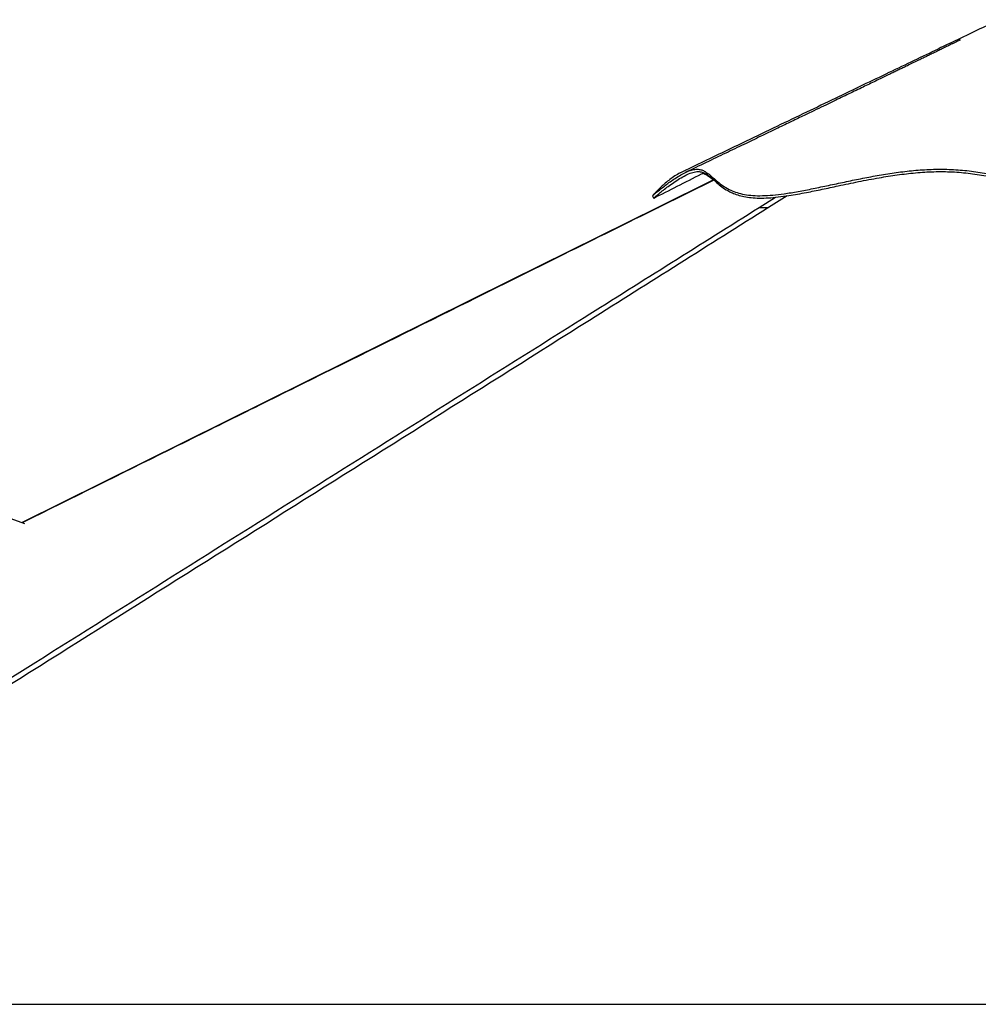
# Model space of a CAD drawing. Header units: millimetres. Extents: x 1689 to 18395, y 1041 to 15955.
# Tile 15 of 44: x 4892 to 6357, y 5970 to 7476. Entities that reach past the tile are written whole.
import ezdxf

# ---------------------------------------------------------------- set-up
doc = ezdxf.new("R2010")
doc.units = ezdxf.units.MM
doc.header["$LTSCALE"] = 2

msp = doc.modelspace()

# ---------------------------------------------------------------- linework, layer by layer
at = {"color": 7, "linetype": 'Continuous', "lineweight": 25}
for p, q in [((4899.9, 6704.87), (3444.06, 7240.25)), ((5952.74, 7231.06), (5867.57, 7188.83)), ((4100.46, 5970.28), (6553.74, 5970.28))]:
    msp.add_line(p, q, dxfattribs=at)
at = {"color": 8, "linetype": 'Continuous', "lineweight": 25}
for p, q in [((5953.04, 7230.79), (5868.34, 7188.78)), ((6022.33, 7188.78), (6047.38, 7204.52)), ((6065.11, 7206.71), (6036.8, 7188.78))]:
    msp.add_line(p, q, dxfattribs=at)
at = {"color": 7, "linetype": 'Continuous', "lineweight": 25, "flags": 128}
for points in [[(5859.24, 7206.56), (5860.16, 7204.76), (5861.07, 7202.95)], [(5867.57, 7188.83), (5641.92, 7076.95), (4894.96, 6706.69)]]:
    msp.add_lwpolyline(points, dxfattribs=at)
at = {"color": 7, "linetype": 'Continuous', "lineweight": 25}
for points, knots in [([(6389.32, 7475.99), (6380.87, 7471.93), (6361.47, 7462.59), (6330.32, 7447.63), (6295.44, 7430.87), (6258.76, 7413.25), (6220.31, 7394.79), (6180.09, 7375.47), (6138.12, 7355.31), (6094.42, 7334.32), (6048.98, 7312.5), (6001.85, 7289.86), (5953.01, 7266.4), (5919.93, 7250.51), (5903.1, 7242.42)], [0, 0, 0, 0, 0.0527881, 0.1212501, 0.1932332, 0.2687416, 0.3477787, 0.4303472, 0.516449, 0.6060854, 0.6992575, 0.7959664, 0.8962133, 1, 1, 1, 1]), ([(6329.68, 7444.96), (6329.68, 7444.96), (6329.69, 7444.96), (6329.26, 7444.75), (6328.5, 7444.38), (6326.79, 7443.54), (6323.98, 7442.16), (6320.24, 7440.32), (6316.26, 7438.36), (6312.47, 7436.51), (6308, 7434.33), (6302.96, 7431.87), (6296.85, 7428.88), (6290.54, 7425.81), (6284.22, 7422.74), (6278.54, 7419.98), (6272.63, 7417.11), (6265.66, 7413.73), (6257.6, 7409.83), (6249.48, 7405.9), (6242.33, 7402.44), (6235.95, 7399.35), (6229.77, 7396.36), (6222.97, 7393.08), (6215.48, 7389.47), (6207.09, 7385.41), (6198, 7381.03), (6188.49, 7376.44), (6178.39, 7371.57), (6167.73, 7366.44), (6156.52, 7361.03), (6145.17, 7355.57), (6133.32, 7349.86), (6120.25, 7343.57), (6105.32, 7336.38), (6088.22, 7328.15), (6068.98, 7318.9), (6047.59, 7308.61), (6024.06, 7297.29), (5998.4, 7284.96), (5970.62, 7271.6), (5940.72, 7257.23), (5920.09, 7247.32), (5909.42, 7242.19)], [0, 0, 0, 0, 0.0014095, 0.0039591, 0.006976, 0.0110247, 0.0183096, 0.0280554, 0.0378914, 0.0470768, 0.0556156, 0.0705436, 0.0844983, 0.1009606, 0.1167817, 0.1300755, 0.1431716, 0.1597558, 0.1798516, 0.2001321, 0.2169932, 0.2304395, 0.2453919, 0.2609016, 0.2785654, 0.2983826, 0.3202515, 0.3427873, 0.3655493, 0.3916907, 0.4181262, 0.4448564, 0.4718962, 0.5019645, 0.5370903, 0.5772721, 0.6225082, 0.6727969, 0.7281371, 0.7885277, 0.8539683, 0.9244588, 1, 1, 1, 1]), ([(5859.37, 7206.67), (5859.61, 7206.89), (5860.11, 7207.35), (5862.46, 7209.38), (5866.07, 7212.44), (5871.12, 7216.57), (5877.49, 7221.59), (5884.52, 7226.83), (5892.28, 7232.26), (5900.56, 7237.53), (5909.08, 7242.19), (5917.14, 7245.62), (5924.41, 7247.44), (5930.61, 7247.39), (5936.04, 7245.88), (5941.57, 7242.91), (5947.34, 7238.42), (5953.8, 7232.59), (5960.85, 7226.47), (5968.98, 7220.51), (5978.15, 7215.4), (5988.4, 7211.41), (5999.59, 7208.6), (6012.49, 7206.96), (6027.12, 7206.68), (6043.14, 7207.64), (6061.44, 7209.81), (6082.06, 7213.19), (6104.9, 7217.64), (6128.52, 7222.62), (6152.78, 7227.81), (6177.61, 7232.95), (6202.98, 7237.75), (6228.89, 7241.94), (6255.33, 7245.2), (6282.31, 7247.35), (6300.33, 7247.3), (6309.43, 7247.28)], [0, 0, 0, 0, 0.0195555, 0.0406285, 0.0616992, 0.087995, 0.1142377, 0.1403877, 0.1664272, 0.196024, 0.2254256, 0.2546161, 0.2835718, 0.3120991, 0.3400762, 0.3675112, 0.4047089, 0.440322, 0.4746335, 0.5078562, 0.5401549, 0.5664682, 0.5923009, 0.6177249, 0.6428366, 0.6677728, 0.692637, 0.7224428, 0.7522824, 0.7822137, 0.8122937, 0.8425923, 0.8731695, 0.9041056, 0.9354865, 0.9674129, 1, 1, 1, 1]), ([(5861.17, 7203.1), (5861.16, 7203.1), (5861.14, 7203.06), (5862.31, 7204.13), (5865.01, 7206.45), (5869.56, 7210.28), (5875.87, 7215.37), (5883.45, 7221.19), (5891.91, 7227.25), (5901.02, 7233.17), (5910.23, 7238.33), (5919.13, 7242.16), (5927.13, 7243.99), (5933.89, 7243.49), (5939.92, 7241.14), (5945.58, 7237.32), (5951.35, 7232.34), (5957.63, 7226.62), (5965, 7220.5), (5972.92, 7215.19), (5981.26, 7210.98), (5989.47, 7207.86), (5999.04, 7205.36), (6010.06, 7203.68), (6022.6, 7203.03), (6036.5, 7203.42), (6051.62, 7204.77), (6066.61, 7206.81), (6081.1, 7209.22), (6097.97, 7212.36), (6118.67, 7216.61), (6145.2, 7222.29), (6174.29, 7228.42), (6204.45, 7234.19), (6233.55, 7238.81), (6261.5, 7242.08), (6289.6, 7243.85), (6317.71, 7243.7), (6345.47, 7241.2), (6372.78, 7236.85), (6399.32, 7231.33), (6425.33, 7225.24), (6449.87, 7219.34), (6473.62, 7213.97), (6495.46, 7209.64), (6516.68, 7206.32), (6537.19, 7204.08), (6558.17, 7203.06), (6579.42, 7203.36), (6600.72, 7204.56), (6623.04, 7206.69), (6646.56, 7209.72), (6671.14, 7213.54), (6696.23, 7217.82), (6721.54, 7222.21), (6746.6, 7226.28), (6771.06, 7229.68), (6795.07, 7232.21), (6819.4, 7233.7), (6844.16, 7233.84), (6869.24, 7232.72), (6894.45, 7230.58), (6919.69, 7227.63), (6944.64, 7224.11), (6969.22, 7220.26), (6992.82, 7216.38), (7015.56, 7212.66), (7037.03, 7209.34), (7057.29, 7206.59), (7076.22, 7204.55), (7093.96, 7203.35), (7110.58, 7203.08), (7126.19, 7204.36), (7140.94, 7207.11), (7154.74, 7211.11), (7167.86, 7216.1), (7180.19, 7221.68), (7191.39, 7227.21), (7201.55, 7232.22), (7210.91, 7236.5), (7220.11, 7240.04), (7229.3, 7242.59), (7238.61, 7243.89), (7248.15, 7243.67), (7257.77, 7242.15), (7267.35, 7239.54), (7276.76, 7236.03), (7285.84, 7231.86), (7294.49, 7227.24), (7302.46, 7222.45), (7309.63, 7217.73), (7315.75, 7213.38), (7320.79, 7209.58), (7324.67, 7206.49), (7327.24, 7204.37), (7328.52, 7203.25), (7328.41, 7203.35), (7328.4, 7203.36)], [0, 0, 0, 0, 0.0004793, 0.0088797, 0.0169968, 0.0274643, 0.0383577, 0.0492789, 0.0609762, 0.0726772, 0.0848604, 0.0970734, 0.1092951, 0.1216074, 0.1338466, 0.1463848, 0.1589423, 0.1717791, 0.1846308, 0.1976741, 0.2061192, 0.2145969, 0.2231254, 0.2317213, 0.2402072, 0.2487797, 0.257433, 0.2661515, 0.2730395, 0.2799474, 0.291639, 0.3033756, 0.3178349, 0.3323168, 0.3448855, 0.3574713, 0.3701595, 0.3829021, 0.3957198, 0.4085968, 0.4213742, 0.433459, 0.4455526, 0.4558897, 0.4662581, 0.4750448, 0.4838883, 0.4928071, 0.5018217, 0.5109223, 0.520088, 0.5307927, 0.5420292, 0.5532989, 0.5653671, 0.5774443, 0.5886677, 0.5999197, 0.6111899, 0.6225386, 0.6339187, 0.6453665, 0.6568257, 0.6683111, 0.679551, 0.6907997, 0.7013474, 0.7119195, 0.7220832, 0.7317936, 0.7415668, 0.7514244, 0.761373, 0.7716937, 0.7825464, 0.793446, 0.8051354, 0.8168424, 0.8270157, 0.8371958, 0.8473864, 0.8575936, 0.8678085, 0.878079, 0.8883811, 0.8987533, 0.9091406, 0.9195846, 0.930036, 0.9405137, 0.950642, 0.9607844, 0.9703044, 0.9798531, 0.9890396, 0.9987475, 1, 1, 1, 1]), ([(6309.43, 7247.28), (6318.56, 7246.84), (6336.78, 7245.95), (6363.46, 7242.13), (6389.71, 7237.12), (6415.72, 7231.22), (6440.33, 7225.31), (6463.72, 7219.84), (6485.96, 7215.11), (6506.75, 7211.42), (6525.96, 7208.88), (6543.43, 7207.34), (6561.1, 7206.74), (6580.89, 7207.06), (6602.69, 7208.33), (6626.22, 7210.7), (6649.4, 7213.8), (6672.24, 7217.38), (6694.79, 7221.22), (6718.64, 7225.35), (6743.88, 7229.51), (6770.69, 7233.3), (6797.8, 7236.12), (6825.35, 7237.59), (6852.81, 7237.32), (6879.86, 7235.68), (6906.33, 7233.06), (6932.69, 7229.66), (6958.84, 7225.74), (6984.69, 7221.56), (7010.09, 7217.37), (7034.88, 7213.46), (7057.93, 7210.28), (7079.04, 7208.04), (7098.01, 7206.85), (7115.39, 7206.83), (7131.27, 7208.59), (7145.77, 7211.73), (7159.07, 7215.93), (7171.34, 7220.83), (7182.76, 7226.1), (7194.25, 7231.78), (7205.9, 7237.49), (7217.89, 7242.62), (7229.83, 7246.29), (7242, 7247.85), (7254.67, 7246.87), (7267.46, 7243.81), (7280.1, 7239.06), (7292.09, 7233.2), (7302.35, 7227.22), (7310.82, 7221.69), (7317.59, 7216.88), (7323.15, 7212.67), (7327.01, 7209.57), (7329.18, 7207.76), (7330.14, 7206.92), (7330.09, 7206.97), (7330.08, 7206.98)], [0, 0, 0, 0, 0.02015669, 0.04021223, 0.0601573, 0.07999494, 0.09972458, 0.11608227, 0.13235964, 0.14855179, 0.16064487, 0.17269009, 0.18471268, 0.19687248, 0.21320102, 0.22960903, 0.24609996, 0.26266798, 0.27932112, 0.29605729, 0.31624061, 0.33653815, 0.35695437, 0.37749029, 0.39809045, 0.41739405, 0.43669706, 0.45599456, 0.4752838, 0.49455862, 0.51381837, 0.53305565, 0.55226349, 0.56930956, 0.5863264, 0.60313741, 0.61985925, 0.63672024, 0.65372019, 0.67084678, 0.68810629, 0.70549178, 0.72651011, 0.74769467, 0.76905068, 0.79056559, 0.81203961, 0.83449753, 0.85699389, 0.8795069, 0.90200316, 0.91964201, 0.93723113, 0.95474732, 0.97217055, 0.98530077, 0.99836404, 1, 1, 1, 1]), ([(5903.11, 7242.32), (5902.57, 7242.09), (5899.3, 7240.72), (5893.47, 7237.04), (5885.86, 7231.72), (5878.84, 7225.96), (5872.56, 7220.29), (5867.23, 7215.07), (5863.07, 7210.75), (5860.46, 7207.89), (5859.75, 7207.11), (5859.46, 7206.79)], [0, 0, 0, 0, 0.025472, 0.1546468, 0.2833819, 0.4115065, 0.5388351, 0.665178, 0.7903567, 0.9141764, 1, 1, 1, 1]), ([(5861.17, 7203.09), (5873.19, 7209.17), (5897.56, 7221.53), (5923.01, 7234.43), (5936.44, 7241.23), (5937.52, 7241.78)], [0, 0, 0, 0, 0.4720926, 0.9577058, 1, 1, 1, 1]), ([(5952.46, 7230.92), (5951.67, 7231.51), (5948.35, 7233.98), (5943.09, 7237.72), (5938.53, 7240.02), (5936.28, 7241.15)], [0, 0, 0, 0, 0.1378571, 0.5750169, 1, 1, 1, 1]), ([(6036.8, 7188.78), (5945.54, 7131.22), (5694.35, 6972.78), (5122.33, 6612.89), (4568.08, 6264.31), (4174.01, 6016.52), (4100.46, 5970.28)], [0, 0, 0, 0, 0.1416012, 0.3897718, 0.8861157, 1, 1, 1, 1]), ([(6022.33, 7188.78), (6022.9, 7188.78), (6024.05, 7188.78), (6026.6, 7188.78), (6029.83, 7188.78), (6033.29, 7188.78), (6035.76, 7188.78), (6036.8, 7188.78)], [0, 0, 0, 0, 0.2078566, 0.4209573, 0.6290876, 0.8441566, 1, 1, 1, 1])]:
    msp.add_open_spline(points, degree=3, knots=knots, dxfattribs=at)
at = {"color": 8, "linetype": 'Continuous', "lineweight": 25}
for points, knots in [([(4140.83, 6005.95), (4399.42, 6168.51), (4797.69, 6418.88), (5335.74, 6757.13), (5659.73, 6960.82), (5888.62, 7104.72), (5977.76, 7160.76), (6022.33, 7188.78)], [0, 0, 0, 0, 0.41246918, 0.63526899, 0.85806882, 0.9290344, 1, 1, 1, 1]), ([(5868.34, 7188.78), (5819.93, 7164.77), (5723.11, 7116.75), (5552.29, 7032.05), (5392.88, 6953.02), (5244.89, 6879.66), (5096.9, 6806.29), (4980.45, 6748.56), (4901, 6709.18), (4895.54, 6706.48)], [0, 0, 0, 0, 0.1493029, 0.2986059, 0.5267981, 0.6408942, 0.7549903, 0.9831826, 1, 1, 1, 1]), ([(5867.59, 7188.78), (5867.57, 7188.78), (5867.52, 7188.78), (5868.04, 7188.78), (5868.34, 7188.78)], [0, 0, 0, 0, 0.39407492, 1, 1, 1, 1])]:
    msp.add_open_spline(points, degree=3, knots=knots, dxfattribs=at)

doc.saveas('drawing.dxf')
